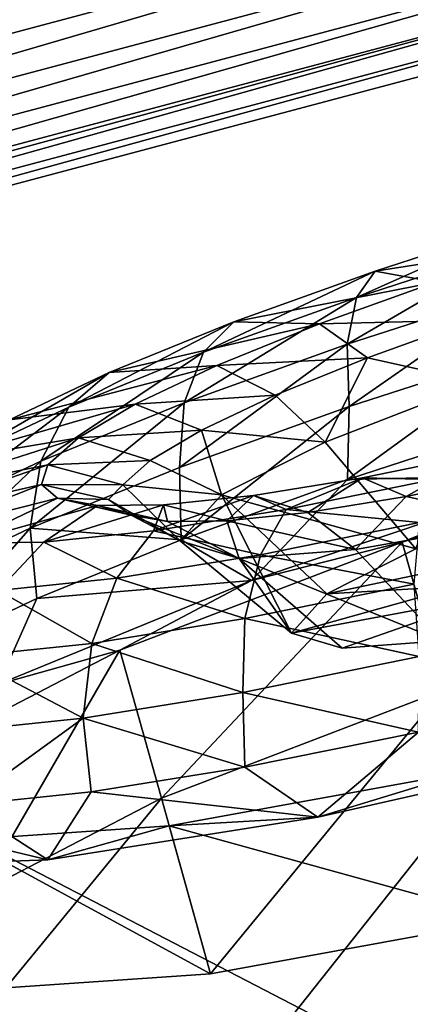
# Model space of a CAD drawing. Header units: metres. Extents: x 0 to 1501, y -1015 to 0.
# Tile 16 of 107: x 557 to 569, y -849 to -817. Entities that reach past the tile are written whole.
import ezdxf

# ---------------------------------------------------------------- set-up
doc = ezdxf.new("R2010")
doc.units = ezdxf.units.M

msp = doc.modelspace()

# ---------------------------------------------------------------- linework, layer by layer
at = {"layer": 'None'}
for points in [[(444.021667, -785.810974, -406), (596.305847, -810.727783, -406), (534.056763, -827.713196, -406)], [(579.499634, -801.698792, -398.780426), (525.461121, -816.103027, -398.780426), (526.000671, -818.278076, -397.307617)], [(526.000671, -818.278076, -397.307617), (580.114197, -803.853882, -397.307617), (579.499634, -801.698792, -398.780426)], [(526.506287, -820.316467, -395.641296), (580.114197, -803.853882, -397.307617), (526.000671, -818.278076, -397.307617)], [(580.690125, -805.873535, -395.641296), (580.114197, -803.853882, -397.307617), (526.506287, -820.316467, -395.641296)], [(580.690125, -805.873535, -395.641296), (526.506287, -820.316467, -395.641296), (526.973938, -822.201782, -393.793457)], [(581.222778, -807.741516, -393.793457), (580.690125, -805.873535, -395.641296), (526.973938, -822.201782, -393.793457)], [(581.222778, -807.741516, -393.793457), (526.973938, -822.201782, -393.793457), (527.400146, -823.920044, -391.779236)], [(581.708252, -809.44397, -391.779236), (581.222778, -807.741516, -393.793457), (527.400146, -823.920044, -391.779236)], [(581.708252, -809.44397, -391.779236), (527.400146, -823.920044, -391.779236), (527.781677, -825.458069, -389.61441)], [(582.142822, -810.967896, -389.61441), (581.708252, -809.44397, -391.779236), (527.781677, -825.458069, -389.61441)], [(534.056763, -827.713196, -406), (596.305847, -810.727783, -406), (545.818115, -874.461914, -63)], [(596.305847, -810.727783, -406), (609.920959, -856.970642, -63), (545.818115, -874.461914, -63)], [(582.142822, -810.967896, -389.61441), (527.781677, -825.458069, -389.61441), (528.115234, -826.802673, -387.314758)], [(582.522705, -812.30011, -387.314758), (582.142822, -810.967896, -389.61441), (528.115234, -826.802673, -387.314758)], [(582.522705, -812.30011, -387.314758), (528.115234, -826.802673, -387.314758), (528.397705, -827.941528, -384.897552)], [(582.844482, -813.428467, -384.897552), (582.522705, -812.30011, -387.314758), (528.397705, -827.941528, -384.897552)], [(582.844482, -813.428467, -384.897552), (528.397705, -827.941528, -384.897552), (528.627197, -828.866638, -382.385681)], [(583.105896, -814.345093, -382.385681), (582.844482, -813.428467, -384.897552), (528.627197, -828.866638, -382.385681)], [(583.105896, -814.345093, -382.385681), (528.627197, -828.866638, -382.385681), (528.801941, -829.571106, -379.803467)], [(583.304932, -815.043091, -379.803467), (583.105896, -814.345093, -382.385681), (528.801941, -829.571106, -379.803467)], [(583.304932, -815.043091, -379.803467), (528.801941, -829.571106, -379.803467), (528.947571, -830.042847, -377.175201)], [(583.468262, -815.510742, -377.175201), (583.304932, -815.043091, -379.803467), (528.947571, -830.042847, -377.175201)], [(583.468262, -815.510742, -377.175201), (528.947571, -830.042847, -377.175201), (587.836914, -860.597473, -60)], [(528.947571, -830.042847, -377.175201), (541.085449, -872.958313, -60), (587.836914, -860.597473, -60)]]:
    msp.add_3dface(points, dxfattribs=at)
at = {"layer": 'None012310'}
for points in [[(568.307129, -825.45166, -272.980286), (573.079468, -823.90564, -274.407471), (567.705811, -826.294922, -275.129028)], [(573.079468, -823.90564, -274.407471), (572.866455, -824.623169, -276.672333), (567.705811, -826.294922, -275.129028)], [(574.167542, -824.535217, -269.743835), (573.079468, -823.90564, -274.407471), (568.307129, -825.45166, -272.980286)], [(567.705811, -826.294922, -275.129028), (572.866455, -824.623169, -276.672333), (567.406128, -827.807373, -277.099548)], [(572.866455, -824.623169, -276.672333), (572.902222, -826.026917, -278.743164), (567.406128, -827.807373, -277.099548)], [(570.250061, -825.80426, -268.572327), (574.167542, -824.535217, -269.743835), (568.307129, -825.45166, -272.980286)], [(567.705811, -826.294922, -275.129028), (562.784851, -828.064819, -272.453094), (568.307129, -825.45166, -272.980286)], [(562.784851, -828.064819, -272.453094), (563.756409, -827.088379, -270.505707), (568.307129, -825.45166, -272.980286)], [(568.307129, -825.45166, -272.980286), (563.756409, -827.088379, -270.505707), (570.250061, -825.80426, -268.572327)], [(563.756409, -827.088379, -270.505707), (566.514587, -827.147766, -266.541016), (570.250061, -825.80426, -268.572327)], [(570.250061, -825.80426, -268.572327), (566.514587, -827.147766, -266.541016), (571.427124, -827.031921, -266.737213)], [(567.406128, -827.807373, -277.099548), (572.902222, -826.026917, -278.743164), (567.474243, -829.816162, -278.589691)], [(572.902222, -826.026917, -278.743164), (573.199768, -827.961365, -280.301941), (567.474243, -829.816162, -278.589691)], [(567.406128, -827.807373, -277.099548), (562.165344, -829.692322, -274.249695), (567.705811, -826.294922, -275.129028)], [(562.165344, -829.692322, -274.249695), (562.784851, -828.064819, -272.453094), (567.705811, -826.294922, -275.129028)], [(559.741638, -828.719299, -267.04187), (563.756409, -827.088379, -270.505707), (558.443359, -829.82843, -268.707397)], [(563.756409, -827.088379, -270.505707), (562.784851, -828.064819, -272.453094), (558.443359, -829.82843, -268.707397)], [(566.514587, -827.147766, -266.541016), (563.756409, -827.088379, -270.505707), (559.741638, -828.719299, -267.04187)], [(563.218933, -828.486572, -263.697662), (566.514587, -827.147766, -266.541016), (559.741638, -828.719299, -267.04187)], [(568.059875, -828.242981, -264.906128), (566.514587, -827.147766, -266.541016), (563.218933, -828.486572, -263.697662)], [(566.514587, -827.147766, -266.541016), (568.059875, -828.242981, -264.906128), (571.427124, -827.031921, -266.737213)], [(568.059875, -828.242981, -264.906128), (571.653442, -829.038513, -265.091583), (571.427124, -827.031921, -266.737213)], [(567.474243, -829.816162, -278.589691), (562.014587, -831.779785, -275.62085), (567.406128, -827.807373, -277.099548)], [(562.014587, -831.779785, -275.62085), (562.165344, -829.692322, -274.249695), (567.406128, -827.807373, -277.099548)], [(558.443359, -829.82843, -268.707397), (562.784851, -828.064819, -272.453094), (557.541626, -831.570557, -270.260529)], [(562.784851, -828.064819, -272.453094), (562.165344, -829.692322, -274.249695), (557.541626, -831.570557, -270.260529)], [(565.08905, -829.449768, -262.343048), (568.059875, -828.242981, -264.906128), (563.218933, -828.486572, -263.697662)], [(565.08905, -829.449768, -262.343048), (566.705994, -830.957214, -261.446991), (568.059875, -828.242981, -264.906128)], [(566.705994, -830.957214, -261.446991), (571.653442, -829.038513, -265.091583), (568.059875, -828.242981, -264.906128)], [(567.474243, -829.816162, -278.589691), (573.199768, -827.961365, -280.301941), (567.421143, -832.168152, -279.236237)], [(573.199768, -827.961365, -280.301941), (573.288147, -830.253296, -281.08847), (567.421143, -832.168152, -279.236237)], [(560.586975, -829.735168, -260.197418), (563.218933, -828.486572, -263.697662), (556.535278, -830.240356, -262.777771)], [(563.218933, -828.486572, -263.697662), (559.741638, -828.719299, -267.04187), (556.535278, -830.240356, -262.777771)], [(565.08905, -829.449768, -262.343048), (563.218933, -828.486572, -263.697662), (560.586975, -829.735168, -260.197418)], [(556.535278, -830.240356, -262.777771), (559.741638, -828.719299, -267.04187), (554.976135, -831.473328, -264.096344)], [(559.741638, -828.719299, -267.04187), (558.443359, -829.82843, -268.707397), (554.976135, -831.473328, -264.096344)], [(571.653442, -829.038513, -265.091583), (566.705994, -830.957214, -261.446991), (569.619263, -834.396362, -260.127502)], [(562.716553, -830.575317, -259.187805), (565.08905, -829.449768, -262.343048), (560.586975, -829.735168, -260.197418)], [(566.705994, -830.957214, -261.446991), (565.08905, -829.449768, -262.343048), (562.716553, -830.575317, -259.187805)], [(554.976135, -831.473328, -264.096344), (558.443359, -829.82843, -268.707397), (553.84906, -833.322388, -265.349762)], [(558.443359, -829.82843, -268.707397), (557.541626, -831.570557, -270.260529), (553.84906, -833.322388, -265.349762)], [(558.760559, -830.819397, -256.276459), (560.586975, -829.735168, -260.197418), (554.310303, -831.561218, -258.00119)], [(560.586975, -829.735168, -260.197418), (556.535278, -830.240356, -262.777771), (554.310303, -831.561218, -258.00119)], [(557.541626, -831.570557, -270.260529), (562.165344, -829.692322, -274.249695), (557.197876, -833.73645, -271.465149)], [(562.165344, -829.692322, -274.249695), (562.014587, -831.779785, -275.62085), (557.197876, -833.73645, -271.465149)], [(562.716553, -830.575317, -259.187805), (560.586975, -829.735168, -260.197418), (558.760559, -830.819397, -256.276459)], [(562.063477, -834.108948, -276.228333), (562.014587, -831.779785, -275.62085), (567.474243, -829.816162, -278.589691)], [(567.421143, -832.168152, -279.236237), (562.063477, -834.108948, -276.228333), (567.474243, -829.816162, -278.589691)], [(567.421143, -832.168152, -279.236237), (573.288147, -830.253296, -281.08847), (574.510437, -832.002686, -281.505096)], [(561.070129, -831.552673, -255.653336), (562.716553, -830.575317, -259.187805), (558.760559, -830.819397, -256.276459)], [(563.360596, -832.658325, -256.216705), (562.716553, -830.575317, -259.187805), (561.070129, -831.552673, -255.653336)], [(563.360596, -832.658325, -256.216705), (566.705994, -830.957214, -261.446991), (562.716553, -830.575317, -259.187805)], [(569.179321, -834.187012, -276.777252), (574.510437, -832.002686, -281.505096), (580.10022, -830.797302, -279.028778)], [(569.179321, -834.187012, -276.777252), (580.10022, -830.797302, -279.028778), (570.515686, -838.954651, -277.473114)], [(554.310303, -831.561218, -258.00119), (553.11084, -832.621887, -253.03746), (558.760559, -830.819397, -256.276459)], [(553.11084, -832.621887, -253.03746), (557.77594, -831.690125, -252.201904), (558.760559, -830.819397, -256.276459)], [(558.760559, -830.819397, -256.276459), (557.77594, -831.690125, -252.201904), (561.070129, -831.552673, -255.653336)], [(569.619263, -834.396362, -260.127502), (566.705994, -830.957214, -261.446991), (563.360596, -832.658325, -256.216705)], [(569.312805, -832.713135, -231.873367), (567.904541, -832.10675, -229.896179), (571.794128, -831.312988, -227.864883)], [(571.794128, -831.312988, -227.864883), (567.904541, -832.10675, -229.896179), (570.188171, -832.162537, -223.389542)], [(572.819031, -831.99762, -230.042297), (569.312805, -832.713135, -231.873367), (571.794128, -831.312988, -227.864883)], [(553.11084, -832.621887, -253.03746), (552.862, -833.399902, -248.184921), (557.77594, -831.690125, -252.201904)], [(552.862, -833.399902, -248.184921), (557.571716, -832.328735, -248.218597), (557.77594, -831.690125, -252.201904)], [(553.84906, -833.322388, -265.349762), (557.541626, -831.570557, -270.260529), (553.351135, -835.56134, -266.349365)], [(557.541626, -831.570557, -270.260529), (557.197876, -833.73645, -271.465149), (553.351135, -835.56134, -266.349365)], [(557.77594, -831.690125, -252.201904), (557.571716, -832.328735, -248.218597), (560.182617, -832.337585, -251.980423)], [(557.77594, -831.690125, -252.201904), (560.182617, -832.337585, -251.980423), (561.070129, -831.552673, -255.653336)], [(560.182617, -832.337585, -251.980423), (563.360596, -832.658325, -256.216705), (561.070129, -831.552673, -255.653336)], [(562.014587, -831.779785, -275.62085), (562.063477, -834.108948, -276.228333), (557.197876, -833.73645, -271.465149)], [(564.328186, -835.421021, -277.638794), (574.510437, -832.002686, -281.505096), (569.179321, -834.187012, -276.777252)], [(564.328186, -835.421021, -277.638794), (567.421143, -832.168152, -279.236237), (574.510437, -832.002686, -281.505096)], [(569.312805, -832.713135, -231.873367), (572.819031, -831.99762, -230.042297), (572.9021, -833.493164, -232.173584)], [(557.571716, -832.328735, -248.218597), (552.862, -833.399902, -248.184921), (553.479004, -833.935242, -243.332367)], [(558.078125, -832.768188, -244.235306), (557.571716, -832.328735, -248.218597), (553.479004, -833.935242, -243.332367)], [(559.724426, -832.805603, -248.364792), (557.571716, -832.328735, -248.218597), (558.078125, -832.768188, -244.235306)], [(557.571716, -832.328735, -248.218597), (559.724426, -832.805603, -248.364792), (560.182617, -832.337585, -251.980423)], [(559.724426, -832.805603, -248.364792), (562.030945, -834.138, -248.632584), (560.182617, -832.337585, -251.980423)], [(562.030945, -834.138, -248.632584), (563.360596, -832.658325, -256.216705), (560.182617, -832.337585, -251.980423)], [(564.328186, -835.421021, -277.638794), (562.063477, -834.108948, -276.228333), (567.421143, -832.168152, -279.236237)], [(565.449768, -833.129517, -225.86412), (567.904541, -832.10675, -229.896179), (564.393188, -832.675964, -232.739532)], [(564.393188, -832.675964, -232.739532), (567.904541, -832.10675, -229.896179), (566.147583, -833.226257, -234.436462)], [(567.904541, -832.10675, -229.896179), (565.449768, -833.129517, -225.86412), (570.188171, -832.162537, -223.389542)], [(570.188171, -832.162537, -223.389542), (565.449768, -833.129517, -225.86412), (569.739929, -833.55188, -221.503128)], [(567.904541, -832.10675, -229.896179), (569.312805, -832.713135, -231.873367), (566.147583, -833.226257, -234.436462)], [(561.17218, -833.822937, -229.327957), (564.393188, -832.675964, -232.739532), (561.495728, -832.977234, -236.239792)], [(561.17218, -833.822937, -229.327957), (565.449768, -833.129517, -225.86412), (564.393188, -832.675964, -232.739532)], [(561.495728, -832.977234, -236.239792), (564.393188, -832.675964, -232.739532), (563.535706, -833.497864, -237.591705)], [(562.030945, -834.138, -248.632584), (565.622253, -837.115784, -249.171783), (563.360596, -832.658325, -256.216705)], [(565.622253, -837.115784, -249.171783), (566.754333, -835.85376, -255.644318), (563.360596, -832.658325, -256.216705)], [(563.360596, -832.658325, -256.216705), (566.754333, -835.85376, -255.644318), (569.619263, -834.396362, -260.127502)], [(564.393188, -832.675964, -232.739532), (566.147583, -833.226257, -234.436462), (563.535706, -833.497864, -237.591705)], [(558.078125, -832.768188, -244.235306), (553.479004, -833.935242, -243.332367), (555.054993, -834.218018, -238.368652)], [(559.371826, -833.000244, -240.160751), (558.078125, -832.768188, -244.235306), (555.054993, -834.218018, -238.368652)], [(559.371826, -833.000244, -240.160751), (555.054993, -834.218018, -238.368652), (557.642334, -834.189941, -233.592056)], [(557.642334, -834.189941, -233.592056), (561.17218, -833.822937, -229.327957), (561.495728, -832.977234, -236.239792)], [(561.495728, -832.977234, -236.239792), (559.371826, -833.000244, -240.160751), (557.642334, -834.189941, -233.592056)], [(560.455017, -833.309387, -244.799088), (559.724426, -832.805603, -248.364792), (558.078125, -832.768188, -244.235306)], [(560.455017, -833.309387, -244.799088), (558.078125, -832.768188, -244.235306), (559.371826, -833.000244, -240.160751)], [(561.621216, -833.518616, -241.12616), (559.371826, -833.000244, -240.160751), (561.495728, -832.977234, -236.239792)], [(561.621216, -833.518616, -241.12616), (560.455017, -833.309387, -244.799088), (559.371826, -833.000244, -240.160751)], [(562.030945, -834.138, -248.632584), (559.724426, -832.805603, -248.364792), (560.455017, -833.309387, -244.799088)], [(563.535706, -833.497864, -237.591705), (561.621216, -833.518616, -241.12616), (561.495728, -832.977234, -236.239792)], [(566.147583, -833.226257, -234.436462), (569.312805, -832.713135, -231.873367), (567.678162, -834.425415, -235.818192)], [(567.678162, -834.425415, -235.818192), (569.312805, -832.713135, -231.873367), (572.9021, -833.493164, -232.173584)], [(563.935913, -834.710999, -241.048477), (562.030945, -834.138, -248.632584), (560.455017, -833.309387, -244.799088)], [(563.935913, -834.710999, -241.048477), (560.455017, -833.309387, -244.799088), (561.621216, -833.518616, -241.12616)], [(564.615967, -834.597534, -224.179062), (565.449768, -833.129517, -225.86412), (561.17218, -833.822937, -229.327957)], [(563.535706, -833.497864, -237.591705), (566.147583, -833.226257, -234.436462), (567.678162, -834.425415, -235.818192)], [(565.449768, -833.129517, -225.86412), (564.615967, -834.597534, -224.179062), (569.739929, -833.55188, -221.503128)], [(563.935913, -834.710999, -241.048477), (561.621216, -833.518616, -241.12616), (563.535706, -833.497864, -237.591705)], [(567.678162, -834.425415, -235.818192), (563.935913, -834.710999, -241.048477), (563.535706, -833.497864, -237.591705)], [(569.739929, -833.55188, -221.503128), (564.615967, -834.597534, -224.179062), (569.572449, -835.536011, -219.988052)], [(570.450378, -837.361572, -238.216049), (567.678162, -834.425415, -235.818192), (572.9021, -833.493164, -232.173584)], [(553.351135, -835.56134, -266.349365), (557.197876, -833.73645, -271.465149), (553.671997, -837.77179, -267.247955)], [(557.197876, -833.73645, -271.465149), (557.420959, -836.001038, -272.180389), (553.671997, -837.77179, -267.247955)], [(562.063477, -834.108948, -276.228333), (557.420959, -836.001038, -272.180389), (557.197876, -833.73645, -271.465149)], [(559.990295, -835.347351, -227.924744), (561.17218, -833.822937, -229.327957), (557.642334, -834.189941, -233.592056)], [(559.990295, -835.347351, -227.924744), (564.615967, -834.597534, -224.179062), (561.17218, -833.822937, -229.327957)], [(557.642334, -834.189941, -233.592056), (555.054993, -834.218018, -238.368652), (556.173279, -835.744263, -232.535812)], [(556.173279, -835.744263, -232.535812), (559.990295, -835.347351, -227.924744), (557.642334, -834.189941, -233.592056)], [(557.420959, -836.001038, -272.180389), (562.063477, -834.108948, -276.228333), (564.328186, -835.421021, -277.638794)], [(560.091858, -837.670105, -270.365387), (564.328186, -835.421021, -277.638794), (569.179321, -834.187012, -276.777252)], [(560.091858, -837.670105, -270.365387), (569.179321, -834.187012, -276.777252), (561.428162, -842.437683, -271.061249)], [(569.179321, -834.187012, -276.777252), (570.515686, -838.954651, -277.473114), (561.428162, -842.437683, -271.061249)], [(562.030945, -834.138, -248.632584), (563.935913, -834.710999, -241.048477), (565.622253, -837.115784, -249.171783)], [(564.115417, -836.649658, -222.837921), (564.615967, -834.597534, -224.179062), (559.990295, -835.347351, -227.924744)], [(563.935913, -834.710999, -241.048477), (567.678162, -834.425415, -235.818192), (570.450378, -837.361572, -238.216049)], [(564.615967, -834.597534, -224.179062), (564.115417, -836.649658, -222.837921), (569.572449, -835.536011, -219.988052)], [(569.619263, -834.396362, -260.127502), (566.754333, -835.85376, -255.644318), (571.752319, -834.796631, -253.289017)], [(563.935913, -834.710999, -241.048477), (567.245361, -837.60553, -242.699249), (565.622253, -837.115784, -249.171783)], [(567.245361, -837.60553, -242.699249), (563.935913, -834.710999, -241.048477), (570.450378, -837.361572, -238.216049)], [(571.752319, -834.796631, -253.289017), (566.754333, -835.85376, -255.644318), (571.038757, -835.597534, -249.171783)], [(559.189148, -837.448242, -226.827072), (559.990295, -835.347351, -227.924744), (556.173279, -835.744263, -232.535812)], [(556.183655, -838.764526, -270.372528), (564.328186, -835.421021, -277.638794), (560.091858, -837.670105, -270.365387)], [(556.183655, -838.764526, -270.372528), (557.420959, -836.001038, -272.180389), (564.328186, -835.421021, -277.638794)], [(559.189148, -837.448242, -226.827072), (564.115417, -836.649658, -222.837921), (559.990295, -835.347351, -227.924744)], [(569.572449, -835.536011, -219.988052), (564.115417, -836.649658, -222.837921), (569.730957, -837.867432, -219.093857)], [(555.123962, -837.870911, -231.737839), (559.189148, -837.448242, -226.827072), (556.173279, -835.744263, -232.535812)], [(566.754333, -835.85376, -255.644318), (565.622253, -837.115784, -249.171783), (571.038757, -835.597534, -249.171783)], [(571.038757, -835.597534, -249.171783), (565.622253, -837.115784, -249.171783), (572.064697, -835.91095, -245.054535)], [(553.671997, -837.77179, -267.247955), (557.420959, -836.001038, -272.180389), (556.183655, -838.764526, -270.372528)], [(565.622253, -837.115784, -249.171783), (567.245361, -837.60553, -242.699249), (572.064697, -835.91095, -245.054535)], [(572.064697, -835.91095, -245.054535), (567.245361, -837.60553, -242.699249), (570.450378, -837.361572, -238.216049)], [(564.046143, -839.027527, -222.062698), (564.115417, -836.649658, -222.837921), (559.189148, -837.448242, -226.827072)], [(564.115417, -836.649658, -222.837921), (564.046143, -839.027527, -222.062698), (569.730957, -837.867432, -219.093857)], [(558.914185, -839.859497, -226.218384), (559.189148, -837.448242, -226.827072), (555.123962, -837.870911, -231.737839)], [(558.914185, -839.859497, -226.218384), (564.046143, -839.027527, -222.062698), (559.189148, -837.448242, -226.827072)], [(554.221252, -840.716187, -260.769379), (556.183655, -838.764526, -270.372528), (560.091858, -837.670105, -270.365387)], [(554.221252, -840.716187, -260.769379), (560.091858, -837.670105, -270.365387), (555.557617, -845.483826, -261.46524)], [(560.091858, -837.670105, -270.365387), (561.428162, -842.437683, -271.061249), (555.557617, -845.483826, -261.46524)], [(554.679321, -840.299805, -231.334183), (558.914185, -839.859497, -226.218384), (555.123962, -837.870911, -231.737839)], [(564.046143, -839.027527, -222.062698), (569.702515, -840.307129, -219.092667), (569.730957, -837.867432, -219.093857)], [(558.914185, -839.859497, -226.218384), (564.116577, -841.433777, -222.100555), (564.046143, -839.027527, -222.062698)], [(561.428162, -842.437683, -271.061249), (570.515686, -838.954651, -277.473114), (563.014893, -848.098389, -229.230713)], [(563.014893, -848.098389, -229.230713), (570.515686, -838.954651, -277.473114), (572.588806, -846.350708, -222.818878)], [(564.116577, -841.433777, -222.100555), (569.702515, -840.307129, -219.092667), (564.046143, -839.027527, -222.062698)], [(555.043884, -842.666138, -231.080933), (558.914185, -839.859497, -226.218384), (554.679321, -840.299805, -231.334183)], [(555.043884, -842.666138, -231.080933), (559.166992, -842.230347, -226.148499), (558.914185, -839.859497, -226.218384)], [(559.166992, -842.230347, -226.148499), (564.116577, -841.433777, -222.100555), (558.914185, -839.859497, -226.218384)], [(564.116577, -841.433777, -222.100555), (566.466675, -843.050293, -221.261459), (569.702515, -840.307129, -219.092667)], [(566.466675, -843.050293, -221.261459), (576.9422, -840.678345, -217.395157), (569.702515, -840.307129, -219.092667)], [(576.9422, -840.678345, -217.395157), (566.466675, -843.050293, -221.261459), (571.252441, -841.58313, -222.123001)], [(566.466675, -843.050293, -221.261459), (564.116577, -841.433777, -222.100555), (559.166992, -842.230347, -226.148499)], [(571.252441, -841.58313, -222.123001), (566.466675, -843.050293, -221.261459), (561.678528, -843.330811, -228.534851)], [(572.588806, -846.350708, -222.818878), (571.252441, -841.58313, -222.123001), (561.678528, -843.330811, -228.534851)], [(557.770874, -844.427185, -228.52774), (559.166992, -842.230347, -226.148499), (555.043884, -842.666138, -231.080933)], [(555.557617, -845.483826, -261.46524), (561.428162, -842.437683, -271.061249), (556.416321, -848.547363, -238.826721)], [(556.416321, -848.547363, -238.826721), (561.428162, -842.437683, -271.061249), (563.014893, -848.098389, -229.230713)], [(557.770874, -844.427185, -228.52774), (566.466675, -843.050293, -221.261459), (559.166992, -842.230347, -226.148499)], [(551.903625, -844.642822, -238.317551), (557.770874, -844.427185, -228.52774), (555.043884, -842.666138, -231.080933)], [(566.466675, -843.050293, -221.261459), (557.770874, -844.427185, -228.52774), (561.678528, -843.330811, -228.534851)], [(561.678528, -843.330811, -228.534851), (557.770874, -844.427185, -228.52774), (555.079956, -843.779785, -238.130859)], [(563.014893, -848.098389, -229.230713), (561.678528, -843.330811, -228.534851), (555.079956, -843.779785, -238.130859)], [(563.014893, -848.098389, -229.230713), (572.588806, -846.350708, -222.818878), (561.678528, -843.330811, -228.534851)], [(557.770874, -844.427185, -228.52774), (551.903625, -844.642822, -238.317551), (555.079956, -843.779785, -238.130859)], [(556.416321, -848.547363, -238.826721), (563.014893, -848.098389, -229.230713), (555.079956, -843.779785, -238.130859)]]:
    msp.add_3dface(points, dxfattribs=at)

doc.saveas('drawing.dxf')
